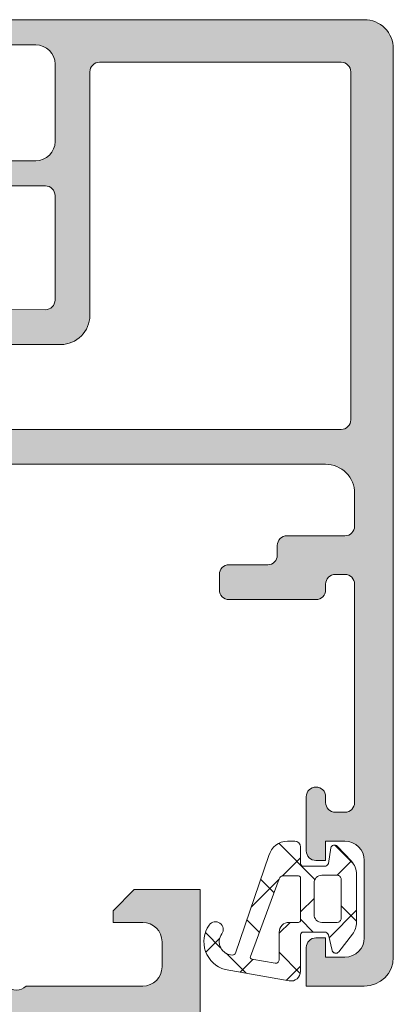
# Model space of a CAD drawing. Header units: millimetres. Extents: x 213386 to 506888, y 183055 to 450952.
# Tile 128 of 256: x 373114 to 373134, y 301609 to 301660. Entities that reach past the tile are written whole.
import ezdxf

# ---------------------------------------------------------------- set-up
doc = ezdxf.new("R2010")
doc.units = ezdxf.units.MM
doc.layers.add('FASÁDA DETAILNÍ', color=255, linetype='Continuous', lineweight=0)

msp = doc.modelspace()

# ---------------------------------------------------------------- hatches: boundary and pattern name
at = {"layer": 'FASÁDA DETAILNÍ'}
h = msp.add_hatch(color=256, dxfattribs=at)
edge = h.paths.add_edge_path(flags=16)
edge.add_ellipse((373131.12, 301639.496), major_axis=(-0.5, 0), ratio=1, start_angle=89.997, end_angle=180.003)
edge.add_line((373131.62, 301639.496), (373131.62, 301657.496))
edge.add_ellipse((373131.12, 301657.496), major_axis=(-0.5, 0), ratio=1, start_angle=179.997, end_angle=270.003)
edge.add_line((373131.12, 301657.996), (373118.62, 301657.996))
edge.add_ellipse((373118.62, 301657.496), major_axis=(-0.5, 0), ratio=1, start_angle=270.0025, end_angle=359.9975)
edge.add_line((373118.12, 301657.496), (373118.12, 301644.893))
edge.add_ellipse((373116.62, 301644.893), major_axis=(-1.5, 0), ratio=1, start_angle=90, end_angle=180, ccw=False)
edge.add_line((373116.62, 301643.393), (373103.62, 301643.393))
edge.add_ellipse((373103.62, 301642.893), major_axis=(-0.5, 0), ratio=1, start_angle=-90, end_angle=0)
edge.add_line((373103.12, 301642.893), (373103.12, 301639.496))
edge.add_ellipse((373103.62, 301639.496), major_axis=(-0.5, 0), ratio=1, start_angle=0, end_angle=90)
edge.add_line((373103.62, 301638.996), (373131.12, 301638.996))
edge = h.paths.add_edge_path()
edge.add_line((373132.32, 301610.196), (373129.32, 301610.196))
edge.add_line((373129.32, 301610.196), (373129.32, 301612.196))
edge.add_arc((373129.82, 301612.196), 0.5, 89.997, 180.003, ccw=False)
edge.add_line((373129.82, 301612.696), (373130.32, 301612.696))
edge.add_line((373130.32, 301612.696), (373130.32, 301611.696))
edge.add_line((373130.32, 301611.696), (373131.32, 301611.696))
edge.add_arc((373131.32, 301612.696), 1, 270.0037, 359.9963)
edge.add_line((373132.32, 301612.696), (373132.32, 301616.696))
edge.add_arc((373131.32, 301616.696), 1, 0.0017, 89.9983)
edge.add_line((373131.32, 301617.696), (373130.32, 301617.696))
edge.add_line((373130.32, 301617.696), (373130.32, 301616.696))
edge.add_line((373130.32, 301616.696), (373129.82, 301616.696))
edge.add_arc((373129.82, 301617.196), 0.5, 180.0006, 269.9994, ccw=False)
edge.add_line((373129.32, 301617.196), (373129.32, 301619.996))
edge.add_arc((373129.82, 301619.996), 0.5, 0, 180, ccw=False)
edge.add_line((373130.32, 301619.996), (373130.32, 301619.696))
edge.add_arc((373130.82, 301619.696), 0.5, 180.0012, 269.9988)
edge.add_line((373130.82, 301619.196), (373131.32, 301619.196))
edge.add_arc((373131.32, 301619.696), 0.5, 270.0078, 359.9922)
edge.add_line((373131.82, 301619.696), (373131.82, 301630.996))
edge.add_arc((373131.32, 301630.996), 0.5, 0.0025, 89.9975)
edge.add_line((373131.32, 301631.496), (373130.82, 301631.496))
edge.add_arc((373130.82, 301630.996), 0.5, 89.9928, 180.0072)
edge.add_line((373130.32, 301630.996), (373130.32, 301630.696))
edge.add_arc((373129.82, 301630.696), 0.5, 270.0072, 359.9928, ccw=False)
edge.add_line((373129.82, 301630.196), (373125.32, 301630.196))
edge.add_arc((373125.32, 301630.696), 0.5, 180.0006, 269.9994, ccw=False)
edge.add_line((373124.82, 301630.696), (373124.82, 301631.496))
edge.add_arc((373125.32, 301631.496), 0.5, 89.997, 180.003, ccw=False)
edge.add_line((373125.32, 301631.996), (373127.32, 301631.996))
edge.add_arc((373127.32, 301632.496), 0.5, 270.0078, 359.9922)
edge.add_line((373127.82, 301632.496), (373127.82, 301632.996))
edge.add_arc((373128.32, 301632.996), 0.5, 89.9928, 180.0072, ccw=False)
edge.add_line((373128.32, 301633.496), (373131.32, 301633.496))
edge.add_arc((373131.32, 301633.996), 0.5, 270.0063, 359.9937)
edge.add_line((373131.82, 301633.996), (373131.82, 301635.696))
edge.add_arc((373130.32, 301635.696), 1.5, 359.9988, 450.0012)
edge.add_line((373130.32, 301637.196), (373104.32, 301637.196))
edge.add_arc((373104.32, 301636.696), 0.5, 89.9976, 180.0024)
edge.add_line((373103.82, 301636.696), (373103.82, 301632.496))
edge.add_arc((373104.32, 301632.496), 0.5, 180.0006, 269.9994)
edge.add_line((373104.32, 301631.996), (373106.32, 301631.996))
edge.add_arc((373106.32, 301631.496), 0.5, 0.0025, 89.9975, ccw=False)
edge.add_line((373106.82, 301631.496), (373106.82, 301630.696))
edge.add_arc((373106.32, 301630.696), 0.5, 270.006, 359.994, ccw=False)
edge.add_line((373106.32, 301630.196), (373101.32, 301630.196))
edge.add_line((373101.32, 301630.196), (373100.562, 301630.413))
edge.add_arc((373100.48, 301630.125), 0.3, 74, 142.0952)
edge.add_arc((373100.006, 301630.493), 0.3, 270, 322.0953, ccw=False)
edge.add_line((373100.006, 301630.193), (373097.942, 301630.193))
edge.add_arc((373097.942, 301630.593), 0.4, 158.0262, 270.0001, ccw=False)
edge.add_line((373097.571, 301630.743), (373098.387, 301632.766))
edge.add_arc((373098.573, 301632.691), 0.2, 65.8589, 158.0261, ccw=False)
edge.add_line((373098.655, 301632.874), (373101.038, 301631.805))
edge.add_arc((373101.12, 301631.988), 0.2, 245.859, 360.8199)
edge.add_line((373101.32, 301631.991), (373101.32, 301643.295))
edge.add_arc((373101.129, 301643.303), 0.192, 357.4778, 451.0445)
edge.add_line((373101.125, 301643.495), (373100.705, 301643.495))
edge.add_line((373100.705, 301643.495), (373098.239, 301642.063))
edge.add_arc((373098.088, 301642.323), 0.3, 196, 300.1792, ccw=False)
edge.add_line((373097.8, 301642.24), (373097.372, 301643.732))
edge.add_line((373097.372, 301643.732), (373096.874, 301644.595))
edge.add_arc((373097.22, 301644.795), 0.4, 90, 210, ccw=False)
edge.add_line((373097.22, 301645.195), (373101.328, 301645.195))
edge.add_line((373101.328, 301645.195), (373115.82, 301645.193))
edge.add_arc((373115.82, 301645.693), 0.5, 269.9796, 360)
edge.add_line((373116.32, 301645.693), (373116.32, 301651.096))
edge.add_arc((373115.82, 301651.096), 0.5, 360, 450)
edge.add_line((373115.82, 301651.596), (373113.32, 301651.596))
edge.add_arc((373113.32, 301652.096), 0.5, 180, 270, ccw=False)
edge.add_line((373112.82, 301652.096), (373112.82, 301653.396))
edge.add_arc((373113.32, 301653.396), 0.5, 89.9976, 180.0024, ccw=False)
edge.add_line((373113.32, 301653.896), (373113.82, 301653.896))
edge.add_line((373113.82, 301653.896), (373113.82, 301652.896))
edge.add_line((373113.82, 301652.896), (373115.32, 301652.896))
edge.add_arc((373115.32, 301653.896), 1, 270.0018, 359.9982)
edge.add_line((373116.32, 301653.896), (373116.32, 301657.896))
edge.add_arc((373115.32, 301657.896), 1, 0.004, 89.996)
edge.add_line((373115.32, 301658.896), (373113.82, 301658.896))
edge.add_line((373113.82, 301658.896), (373113.82, 301657.896))
edge.add_line((373113.82, 301657.896), (373113.32, 301657.896))
edge.add_arc((373113.32, 301658.396), 0.5, 179.997, 270.003, ccw=False)
edge.add_line((373112.82, 301658.396), (373112.82, 301659.696))
edge.add_arc((373113.32, 301659.696), 0.5, 90.0006, 179.9994, ccw=False)
edge.add_line((373113.32, 301660.196), (373132.32, 301660.196))
edge.add_arc((373132.32, 301658.696), 1.5, -0.0011, 90.0011, ccw=False)
edge.add_line((373133.82, 301658.696), (373133.82, 301611.696))
edge.add_arc((373132.32, 301611.696), 1.5, 270.0023, 359.9977, ccw=False)
h = msp.add_hatch(dxfattribs=at)
h.set_pattern_fill('ANSI37', color=256, scale=0.625, angle=90, style=0)
h.set_pattern_definition([(135, (397960.6383, 280090.6958), (-1.40316502, -1.40316502), []), (225, (397960.6383, 280090.6958), (1.40316502, -1.40316502), [])])
edge = h.paths.add_edge_path(flags=16)
edge.add_ellipse((373128.418, 301612.998), major_axis=(-0.498, 0), ratio=1, start_angle=-90.1926, end_angle=0.2547, ccw=False)
edge.add_line((373128.42, 301613.496), (373128.92, 301613.496))
edge.add_ellipse((373128.92, 301613.596), major_axis=(-0.1, 0), ratio=1, start_angle=89.9918, end_angle=180.0087)
edge.add_line((373129.02, 301613.596), (373129.02, 301615.796))
edge.add_ellipse((373128.92, 301615.796), major_axis=(-0.1, 0), ratio=1, start_angle=180.0015, end_angle=269.9985)
edge.add_line((373128.92, 301615.896), (373128.108, 301615.896))
edge.add_ellipse((373128.108, 301615.696), major_axis=(-0.2, 0), ratio=1, start_angle=270.0024, end_angle=344.3114)
edge.add_line((373127.916, 301615.75), (373126.428, 301611.732))
edge.add_ellipse((373126.522, 301611.697), major_axis=(-0.1, 0), ratio=1, start_angle=-20.3122, end_angle=79.6777)
edge.add_line((373126.504, 301611.599), (373127.714, 301611.379))
edge.add_ellipse((373127.72, 301611.579), major_axis=(-0.2, 0), ratio=1, start_angle=88.135, end_angle=180.001)
edge.add_line((373127.92, 301611.579), (373127.92, 301612.996))
edge = h.paths.add_edge_path(flags=16)
edge.add_ellipse((373130.92, 301613.696), major_axis=(-0.2, 0), ratio=1, start_angle=89.9998, end_angle=180.0002)
edge.add_line((373131.12, 301613.696), (373131.12, 301615.73))
edge.add_ellipse((373130.92, 301615.73), major_axis=(-0.2, 0), ratio=1, start_angle=179.9986, end_angle=270.0005)
edge.add_line((373130.92, 301615.93), (373130.12, 301615.93))
edge.add_ellipse((373130.12, 301615.53), major_axis=(-0.4, 0), ratio=1, start_angle=270.0013, end_angle=359.998)
edge.add_line((373129.72, 301615.53), (373129.72, 301613.896))
edge.add_ellipse((373130.12, 301613.896), major_axis=(-0.4, 0), ratio=1, start_angle=-0.0004, end_angle=90.001)
edge.add_line((373130.12, 301613.496), (373130.92, 301613.496))
edge = h.paths.add_edge_path()
edge.add_arc((373130.844, 301612.096), 0.2, 195.0015, 319.9977, ccw=False)
edge.add_line((373130.65, 301612.044), (373130.46, 301612.847))
edge.add_arc((373130.267, 301612.796), 0.2, 15.0029, 89.9973)
edge.add_line((373130.267, 301612.996), (373129.17, 301612.996))
edge.add_arc((373129.17, 301612.846), 0.15, 89.996, 180.004)
edge.add_line((373129.02, 301612.846), (373129.02, 301610.963))
edge.add_arc((373128.52, 301610.963), 0.5, -99.9336, 0.0002, ccw=False)
edge.add_line((373128.434, 301610.47), (373125.114, 301611.052))
edge.add_arc((373125.52, 301612.496), 1.5, 144.9124, 254.2931, ccw=False)
edge.add_arc((373124.62, 301613.128), 0.4, -35.088, 144.912, ccw=False)
edge.add_arc((373125.501, 301612.494), 0.686, 143.8588, 269.5156)
edge.add_arc((373125.515, 301611.957), 0.15, 262.5039, 340.9838)
edge.add_line((373125.657, 301611.908), (373127.385, 301616.954))
edge.add_arc((373128.351, 301616.696), 1, 89.9994, 165.0411, ccw=False)
edge.add_line((373128.351, 301617.696), (373128.72, 301617.696))
edge.add_arc((373128.72, 301617.396), 0.3, 0.0032, 89.996, ccw=False)
edge.add_line((373129.02, 301617.396), (373129.02, 301616.546))
edge.add_arc((373129.17, 301616.546), 0.15, 179.9951, 270.0049)
edge.add_line((373129.17, 301616.396), (373130.267, 301616.396))
edge.add_arc((373130.267, 301616.596), 0.2, 270.0026, 344.9976)
edge.add_line((373130.46, 301616.544), (373130.589, 301617.347))
edge.add_arc((373130.782, 301617.296), 0.2, 44.9926, 165.0102, ccw=False)
edge.add_line((373130.924, 301617.437), (373131.65, 301616.661))
edge.add_arc((373130.92, 301615.978), 1, 0, 43.1185, ccw=False)
edge.add_line((373131.92, 301615.978), (373131.92, 301613.499))
edge.add_arc((373130.92, 301613.499), 1, 322.1722, 359.9999, ccw=False)
edge.add_line((373131.71, 301612.886), (373130.997, 301611.967))
h = msp.add_hatch(color=256, dxfattribs=at)
edge = h.paths.add_edge_path()
edge.add_arc((373103.7, 301591.896), 0.12, 270, 360, ccw=False)
edge.add_line((373103.7, 301591.776), (373100.94, 301591.776))
edge.add_arc((373100.94, 301591.476), 0.3, 450, 540)
edge.add_line((373100.64, 301591.476), (373100.64, 301590.496))
edge.add_arc((373100.94, 301590.496), 0.3, 180, 270)
edge.add_line((373100.94, 301590.196), (373102.82, 301590.196))
edge.add_arc((373103.088, 301590.117), 0.279, 88.8371, 163.5754, ccw=False)
edge.add_line((373103.093, 301590.396), (373103.547, 301590.396))
edge.add_arc((373103.553, 301590.117), 0.279, 16.4199, 91.1646, ccw=False)
edge.add_line((373103.82, 301590.196), (373103.82, 301589.396))
edge.add_arc((373104.82, 301589.396), 1, 180, 270)
edge.add_line((373104.82, 301588.396), (373108.32, 301588.396))
edge.add_arc((373108.32, 301589.396), 1, 270.0011, 359.9989)
edge.add_line((373109.32, 301589.396), (373109.32, 301589.896))
edge.add_line((373109.32, 301589.896), (373106.82, 301589.896))
edge.add_arc((373106.82, 301590.896), 1, 180.0026, 269.9974, ccw=False)
edge.add_line((373105.82, 301590.896), (373105.82, 301592.196))
edge.add_arc((373106.82, 301592.196), 1, 90.003, 179.997, ccw=False)
edge.add_line((373106.82, 301593.196), (373113.82, 301593.196))
edge.add_arc((373114.32, 301592.671), 0.725, 46.4038, 133.5962, ccw=False)
edge.add_line((373114.82, 301593.196), (373120.854, 301593.196))
edge.add_arc((373120.854, 301592.196), 1, 360.003, 449.997, ccw=False)
edge.add_line((373121.854, 301592.196), (373121.854, 301590.896))
edge.add_arc((373120.854, 301590.896), 1, 270.0026, 359.9974, ccw=False)
edge.add_line((373120.854, 301589.896), (373119.32, 301589.896))
edge.add_line((373119.32, 301589.896), (373119.32, 301589.296))
edge.add_line((373119.32, 301589.296), (373120.42, 301588.196))
edge.add_line((373120.42, 301588.196), (373123.82, 301588.196))
edge.add_line((373123.82, 301588.196), (373123.82, 301615.196))
edge.add_line((373123.82, 301615.196), (373120.42, 301615.196))
edge.add_line((373120.42, 301615.196), (373119.32, 301614.096))
edge.add_line((373119.32, 301614.096), (373119.32, 301613.496))
edge.add_line((373119.32, 301613.496), (373120.854, 301613.496))
edge.add_arc((373120.854, 301612.496), 1, 360.0026, 449.9974, ccw=False)
edge.add_line((373121.854, 301612.496), (373121.854, 301611.196))
edge.add_arc((373120.854, 301611.196), 1, 270.003, 359.997, ccw=False)
edge.add_line((373120.854, 301610.196), (373114.82, 301610.196))
edge.add_arc((373114.32, 301610.721), 0.725, 226.4038, 313.5962, ccw=False)
edge.add_line((373113.82, 301610.196), (373106.82, 301610.196))
edge.add_arc((373106.82, 301611.196), 1, 180.003, 269.997, ccw=False)
edge.add_line((373105.82, 301611.196), (373105.82, 301612.496))
edge.add_arc((373106.82, 301612.496), 1, 90.0026, 179.9974, ccw=False)
edge.add_line((373106.82, 301613.496), (373109.32, 301613.496))
edge.add_line((373109.32, 301613.496), (373109.32, 301613.996))
edge.add_arc((373108.32, 301613.996), 1, 360.0011, 449.9989)
edge.add_line((373108.32, 301614.996), (373103.82, 301614.996))
edge.add_arc((373103.82, 301614.496), 0.5, 449.9988, 540.0012)
edge.add_line((373103.32, 301614.496), (373103.32, 301613.496))
edge.add_line((373103.32, 301613.496), (373104.12, 301613.496))
edge.add_line((373104.12, 301613.496), (373104.12, 301610.496))
edge.add_arc((373103.82, 301610.496), 0.3, 269.9995, 360.0005, ccw=False)
edge.add_arc((373103.553, 301610.274), 0.279, 268.8354, 343.5801, ccw=False)
edge.add_line((373103.547, 301609.996), (373103.093, 301609.996))
edge.add_arc((373103.088, 301610.274), 0.279, 196.4246, 271.1629, ccw=False)
edge.add_line((373102.82, 301610.196), (373100.94, 301610.196))
edge.add_arc((373100.94, 301609.896), 0.3, 450, 540)
edge.add_line((373100.64, 301609.896), (373100.64, 301608.916))
edge.add_arc((373100.94, 301608.916), 0.3, 180, 270)
edge.add_line((373100.94, 301608.616), (373103.7, 301608.616))
edge.add_arc((373103.7, 301608.496), 0.12, 360, 450, ccw=False)
edge.add_line((373103.82, 301608.496), (373103.82, 301604.196))
edge.add_arc((373103.32, 301604.196), 0.5, 270, 360, ccw=False)
edge.add_line((373103.32, 301603.696), (373102.62, 301603.696))
edge.add_line((373102.62, 301603.696), (373100.227, 301605.077))
edge.add_arc((373100.158, 301604.957), 0.138, 420, 547.7024)
edge.add_arc((373105, 301605.405), 5, 185.3492, 251.2906)
edge.add_arc((373103.235, 301600.196), 0.5, 288.7094, 431.2906, ccw=False)
edge.add_arc((373105, 301594.986), 5, 108.7094, 174.6508)
edge.add_arc((373100.158, 301595.434), 0.138, 172.2976, 300)
edge.add_line((373100.227, 301595.314), (373102.62, 301596.696))
edge.add_line((373102.62, 301596.696), (373103.32, 301596.696))
edge.add_arc((373103.32, 301596.196), 0.5, 360, 450, ccw=False)
edge.add_line((373103.82, 301596.196), (373103.82, 301591.896))
edge = h.paths.add_edge_path(flags=16)
edge.add_arc((373121.72, 301607.196), 0.5, 360, 450, ccw=False)
edge.add_line((373122.22, 301607.196), (373122.22, 301595.196))
edge.add_arc((373121.72, 301595.196), 0.5, 270, 360, ccw=False)
edge.add_line((373121.72, 301594.696), (373106.02, 301594.696))
edge.add_arc((373106.02, 301595.196), 0.5, 180, 270, ccw=False)
edge.add_line((373105.52, 301595.196), (373105.52, 301607.196))
edge.add_arc((373106.02, 301607.196), 0.5, 90, 180, ccw=False)
edge.add_line((373106.02, 301607.696), (373107.52, 301607.696))
edge.add_line((373107.52, 301607.696), (373107.52, 301608.196))
edge.add_arc((373108.02, 301608.196), 0.5, 90, 180, ccw=False)
edge.add_line((373108.02, 301608.696), (373119.72, 301608.696))
edge.add_arc((373119.72, 301608.196), 0.5, 360, 450, ccw=False)
edge.add_line((373120.22, 301608.196), (373120.22, 301607.696))
edge.add_line((373120.22, 301607.696), (373121.72, 301607.696))

# ---------------------------------------------------------------- linework, layer by layer
for p, q in [((373120.42, 301615.196), (373119.32, 301614.096)), ((373123.82, 301615.196), (373120.42, 301615.196)), ((373123.82, 301588.196), (373123.82, 301615.196)), ((373119.32, 301614.096), (373119.32, 301613.496)), ((373119.32, 301613.496), (373120.854, 301613.496)), ((373121.854, 301612.496), (373121.854, 301611.196)), ((373120.854, 301610.196), (373114.82, 301610.196))]:
    msp.add_line(p, q, dxfattribs=at)
for points in [[(373113.32, 301660.196), (373132.32, 301660.196), (373132.32, 301660.196, -0.414225), (373133.82, 301658.696), (373133.82, 301611.696), (373133.82, 301611.696, -0.41419), (373132.32, 301610.196), (373132.32, 301610.196), (373129.32, 301610.196), (373129.32, 301612.196), (373129.32, 301612.196, -0.414244), (373129.82, 301612.696), (373130.32, 301612.696), (373130.32, 301611.696), (373131.32, 301611.696), (373131.32, 301611.696, 0.414176), (373132.32, 301612.696), (373132.32, 301616.696), (373132.32, 301616.696, 0.414196), (373131.32, 301617.696), (373130.32, 301617.696), (373130.32, 301616.696), (373129.82, 301616.696), (373129.82, 301616.696, -0.414207), (373129.32, 301617.196), (373129.32, 301619.996), (373129.32, 301619.996, -1), (373130.32, 301619.996), (373130.32, 301619.696), (373130.32, 301619.696, 0.414201), (373130.82, 301619.196), (373131.32, 301619.196), (373131.32, 301619.196, 0.414134), (373131.82, 301619.696), (373131.82, 301630.996), (373131.82, 301630.996, 0.414188), (373131.32, 301631.496), (373130.82, 301631.496), (373130.82, 301631.496, 0.414287), (373130.32, 301630.996), (373130.32, 301630.696), (373130.32, 301630.696, -0.41414), (373129.82, 301630.196), (373125.32, 301630.196), (373125.32, 301630.196, -0.414207), (373124.82, 301630.696), (373124.82, 301631.496), (373124.82, 301631.496, -0.414244), (373125.32, 301631.996), (373127.32, 301631.996), (373127.32, 301631.996, 0.414134), (373127.82, 301632.496), (373127.82, 301632.996), (373127.82, 301632.996, -0.414287), (373128.32, 301633.496), (373131.32, 301633.496), (373131.32, 301633.496, 0.414149), (373131.82, 301633.996), (373131.82, 301635.696), (373131.82, 301635.696, 0.414226), (373130.32, 301637.196), (373104.32, 301637.196)], [(373113.82, 301652.896), (373115.32, 301652.896), (373115.32, 301652.896, 0.414195), (373116.32, 301653.896), (373116.32, 301657.896), (373116.32, 301657.896, 0.414173), (373115.32, 301658.896), (373113.82, 301658.896)], [(373101.328, 301645.195), (373115.82, 301645.193), (373115.82, 301645.193, 0.414318), (373116.32, 301645.693), (373116.32, 301651.096), (373116.32, 301651.096, 0.414214), (373115.82, 301651.596), (373113.32, 301651.596)]]:
    msp.add_lwpolyline(points, format="xyb", dxfattribs=at)
at = {"layer": 'FASÁDA DETAILNÍ', "extrusion": (0, 0, -1)}
for points in [[(-373131.12, 301638.996, -0.414244), (-373131.62, 301639.496), (-373131.62, 301657.496), (-373131.62, 301657.496, -0.414244), (-373131.12, 301657.996), (-373118.62, 301657.996), (-373118.62, 301657.996, -0.414188), (-373118.12, 301657.496), (-373118.12, 301644.893), (-373118.12, 301644.893, 0.414214), (-373116.62, 301643.393), (-373103.62, 301643.393), (-373103.62, 301643.393, -0.414214), (-373103.12, 301642.893), (-373103.12, 301639.496), (-373103.12, 301639.496, -0.414214), (-373103.62, 301638.996), (-373131.12, 301638.996)], [(-373130.92, 301613.496, -0.414216), (-373131.12, 301613.696), (-373131.12, 301615.73), (-373131.12, 301615.73, -0.414223), (-373130.92, 301615.93), (-373130.12, 301615.93), (-373130.12, 301615.93, -0.414197), (-373129.72, 301615.53), (-373129.72, 301613.896), (-373129.72, 301613.896, -0.414221), (-373130.12, 301613.496), (-373130.92, 301613.496)], [(-373127.92, 301612.996, 0.416502), (-373128.42, 301613.496), (-373128.92, 301613.496), (-373128.92, 301613.496, -0.4143), (-373129.02, 301613.596), (-373129.02, 301615.796), (-373129.02, 301615.796, -0.414198), (-373128.92, 301615.896), (-373128.108, 301615.896), (-373128.108, 301615.896, -0.336095), (-373127.916, 301615.75), (-373126.428, 301611.732), (-373126.428, 301611.732, -0.466254), (-373126.504, 301611.599), (-373127.714, 301611.379), (-373127.714, 301611.379, -0.423785), (-373127.92, 301611.579), (-373127.92, 301612.996)]]:
    msp.add_lwpolyline(points, format="xyb", close=True, dxfattribs=at)
at = {"layer": 'FASÁDA DETAILNÍ'}
msp.add_lwpolyline([(373130.997, 301611.967, -0.606792), (373130.65, 301612.044), (373130.46, 301612.847), (373130.46, 301612.847, 0.339427), (373130.267, 301612.996), (373129.17, 301612.996), (373129.17, 301612.996, 0.414254), (373129.02, 301612.846), (373129.02, 301610.963), (373129.02, 301610.963, -0.465956), (373128.434, 301610.47), (373125.114, 301611.052), (373125.114, 301611.052, -0.517137), (373124.293, 301613.358, -1), (373124.947, 301612.898, 0.610743), (373125.496, 301611.808, 0.356477), (373125.657, 301611.908), (373127.385, 301616.954), (373127.385, 301616.954, -0.339657), (373128.351, 301617.696), (373128.72, 301617.696), (373128.72, 301617.696, -0.414177), (373129.02, 301617.396), (373129.02, 301616.546), (373129.02, 301616.546, 0.414264), (373129.17, 301616.396), (373130.267, 301616.396), (373130.267, 301616.396, 0.33943), (373130.46, 301616.544), (373130.589, 301617.347), (373130.589, 301617.347, -0.577453), (373130.924, 301617.437), (373131.65, 301616.661), (373131.65, 301616.661, -0.190392), (373131.92, 301615.978), (373131.92, 301613.499), (373131.92, 301613.499, -0.16657), (373131.71, 301612.886), (373130.997, 301611.967)], format="xyb", close=True, dxfattribs=at)
for centre, radius, start, end in [((373120.854, 301612.496), 1, 0.0026, 89.9974), ((373120.854, 301611.196), 1, 270.003, 359.997), ((373114.32, 301610.721), 0.725, 226.4038, 313.5962)]:
    msp.add_arc(centre, radius, start, end, dxfattribs=at)

doc.saveas('drawing.dxf')
